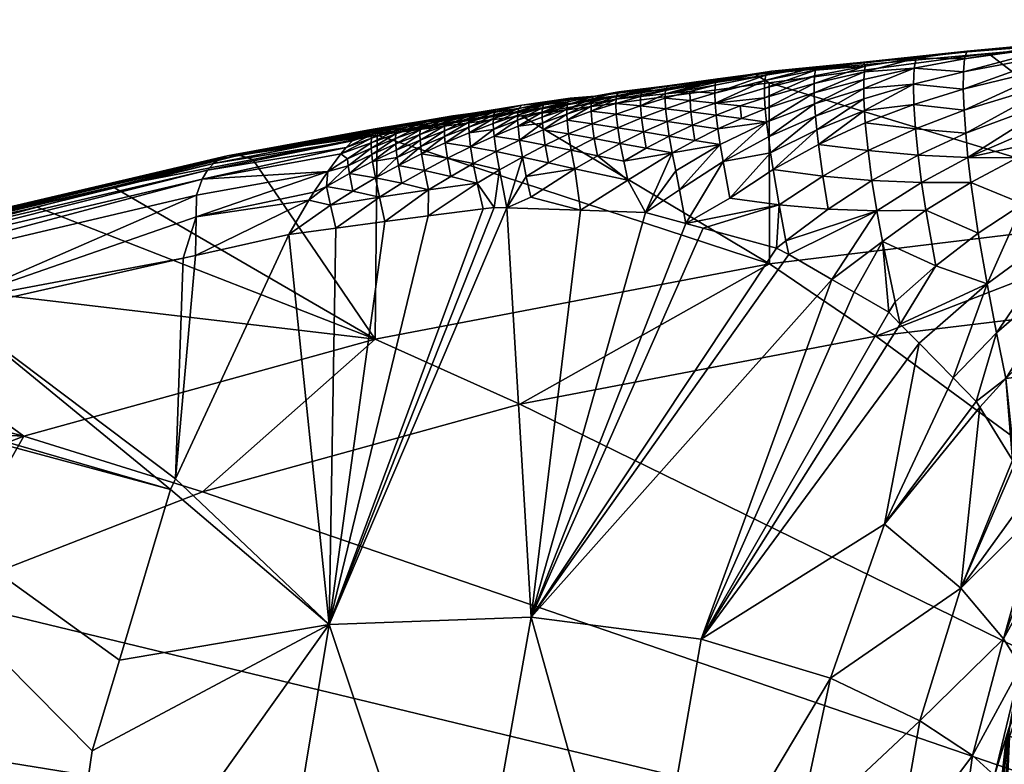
# Model space of a CAD drawing. Extents: x -0.0478 to 0.0471, y -0.0456 to 0.0127.
# Tile 14 of 256: x -0.026 to -0.0123, y 0.0022 to 0.0126. Entities that reach past the tile are written whole.
import ezdxf

# ---------------------------------------------------------------- set-up
doc = ezdxf.new("R2010")
doc.units = 0
doc.layers.add('mesh', color=7, linetype='CONTINUOUS')

msp = doc.modelspace()

# ---------------------------------------------------------------- meshes
at = {"layer": 'mesh'}
mesh = msp.add_polyface(dxfattribs=at)
corners = [(-0.011037, 0.012297, 0.146213), (-0.011447, 0.012256, 0.146326), (-0.011469, 0.01222, 0.145836), (-0.014279, 0.011606, 0.145508), (-0.013591, 0.011668, 0.145199), (-0.013579, 0.011889, 0.145799), (-0.014271, 0.011838, 0.146108), (-0.013553, 0.012031, 0.146445), (-0.014278, 0.011732, 0.145802), (-0.012887, 0.011306, 0.144061), (-0.013586, 0.011383, 0.144635), (-0.013563, 0.011047, 0.144104), (-0.012898, 0.011597, 0.14461), (-0.012896, 0.011841, 0.145189), (-0.012878, 0.012021, 0.145806), (-0.012846, 0.012124, 0.146465), (-0.014259, 0.011129, 0.144683), (-0.014271, 0.011303, 0.144949), (-0.011513, 0.011724, 0.144023), (-0.012863, 0.010985, 0.143532), (-0.011511, 0.011486, 0.143462), (-0.011507, 0.011934, 0.144602), (-0.011493, 0.012105, 0.145203), (-0.012832, 0.012118, 0.146706), (-0.012832, 0.010649, 0.143012), (-0.011501, 0.011225, 0.142914), (-0.015784, 0.011804, 0.147907), (-0.008171, 0.012489, 0.146026), (-0.012545, 0.012092, 0.147296), (-0.011804, 0.012136, 0.147175), (-0.00967, 0.009889, 0.155055), (-0.015594, 0.011686, 0.148412), (-0.014284, 0.011973, 0.147105)]
mesh.append_faces([[corners[k] for k in face] for face in [(0, 1, 2, 2), (3, 4, 5, 5), (6, 5, 7, 7), (8, 3, 5, 5), (9, 10, 11, 11), (12, 10, 9, 9), (12, 4, 10, 10), (13, 4, 12, 12), (13, 5, 4, 4), (14, 5, 13, 13), (14, 7, 5, 5), (15, 7, 14, 14), (10, 16, 11, 11), (4, 17, 10, 10), (18, 19, 20, 20), (18, 9, 19, 19), (21, 9, 18, 18), (21, 12, 9, 9), (22, 12, 21, 21), (22, 13, 12, 12), (2, 13, 22, 22), (2, 14, 13, 13), (1, 14, 2, 2), (1, 15, 14, 14), (23, 15, 1, 1), (20, 24, 25, 25), (19, 24, 20, 20), (26, 23, 27, 27), (27, 28, 26, 26), (27, 29, 28, 28), (28, 30, 31, 31), (15, 32, 7, 7), (23, 32, 15, 15), (26, 32, 23, 23)]])
mesh = msp.add_polyface(dxfattribs=at)
corners = [(-0.011493, 0.012105, 0.145203), (-0.011507, 0.011934, 0.144602), (-0.010108, 0.012179, 0.144621), (-0.011513, 0.011724, 0.144023), (-0.008705, 0.012353, 0.144655), (-0.008227, 0.012487, 0.145691), (-0.008695, 0.012427, 0.145258), (-0.005903, 0.012563, 0.144723), (-0.005906, 0.011907, 0.14012), (-0.008718, 0.011098, 0.140119), (-0.0087, 0.010734, 0.139025), (-0.010104, 0.010983, 0.141246), (-0.00873, 0.011465, 0.141221), (-0.008733, 0.011814, 0.142338), (-0.011501, 0.011225, 0.142914), (-0.011484, 0.010947, 0.142378), (-0.010124, 0.011441, 0.142334), (-0.008723, 0.012121, 0.14348), (-0.010126, 0.011854, 0.143454), (-0.011511, 0.011486, 0.143462), (-0.011469, 0.01222, 0.145836), (-0.009309, 0.012421, 0.145872), (-0.011037, 0.012297, 0.146213), (-0.011428, 0.010366, 0.14133), (-0.005907, 0.012281, 0.142407), (-0.005909, 0.0121, 0.14126), (-0.008171, 0.012489, 0.146026), (-0.011447, 0.012256, 0.146326), (-0.012832, 0.012118, 0.146706), (-0.008075, 0.012356, 0.146571), (-0.011804, 0.012136, 0.147175), (-0.00967, 0.009889, 0.155055), (-0.008687, 0.012466, 0.14575)]
mesh.append_faces([[corners[k] for k in face] for face in [(0, 1, 2, 2), (3, 2, 1, 1), (4, 5, 6, 6), (4, 7, 5, 5), (8, 9, 10, 10), (11, 12, 13, 13), (14, 15, 16, 16), (17, 4, 18, 18), (17, 7, 4, 4), (18, 3, 19, 19), (18, 2, 3, 3), (4, 2, 18, 18), (4, 0, 2, 2), (6, 0, 4, 4), (6, 20, 0, 0), (21, 20, 6, 6), (21, 22, 20, 20), (16, 11, 13, 13), (15, 23, 16, 16), (24, 13, 12, 12), (17, 16, 13, 13), (18, 16, 17, 17), (18, 14, 16, 16), (19, 14, 18, 18), (9, 25, 12, 12), (22, 21, 26, 26), (26, 27, 22, 22), (26, 28, 27, 27), (29, 30, 26, 26), (31, 30, 29, 29), (6, 32, 21, 21), (6, 5, 32, 32), (26, 21, 32, 32), (32, 5, 26, 26)]])
mesh = msp.add_polyface(dxfattribs=at)
corners = [(-0.014271, 0.011838, 0.146108), (-0.013553, 0.012031, 0.146445), (-0.01426, 0.011919, 0.146428), (-0.014278, 0.011732, 0.145802), (-0.013579, 0.011889, 0.145799), (-0.013586, 0.011383, 0.144635), (-0.014271, 0.011303, 0.144949), (-0.014259, 0.011129, 0.144683), (-0.013591, 0.011668, 0.145199), (-0.014277, 0.011462, 0.145224), (-0.014279, 0.011606, 0.145508), (-0.01491, 0.01083, 0.144762), (-0.014933, 0.011033, 0.145011), (-0.014952, 0.011223, 0.145268), (-0.014965, 0.011396, 0.145535), (-0.014971, 0.011548, 0.145816), (-0.014971, 0.011677, 0.146111), (-0.014964, 0.011782, 0.146419), (-0.014951, 0.01186, 0.146743), (-0.015655, 0.01172, 0.146734), (-0.014931, 0.011907, 0.147084), (-0.015641, 0.011794, 0.147061), (-0.015661, 0.011613, 0.146425), (-0.015659, 0.01148, 0.146131), (-0.01565, 0.011323, 0.145853), (-0.015633, 0.011142, 0.14559), (-0.015606, 0.010937, 0.145342), (-0.015784, 0.011804, 0.147907), (-0.012545, 0.012092, 0.147296), (-0.015594, 0.011686, 0.148412), (-0.014284, 0.011973, 0.147105), (-0.015559, 0.011846, 0.147455)]
mesh.append_faces([[corners[k] for k in face] for face in [(0, 1, 2, 2), (3, 4, 0, 0), (5, 6, 7, 7), (8, 9, 6, 6), (10, 9, 8, 8), (6, 11, 7, 7), (9, 12, 6, 6), (9, 13, 12, 12), (10, 13, 9, 9), (10, 14, 13, 13), (3, 14, 10, 10), (3, 15, 14, 14), (0, 15, 3, 3), (0, 16, 15, 15), (2, 16, 0, 0), (2, 17, 16, 16), (18, 17, 2, 2), (19, 20, 21, 21), (19, 18, 20, 20), (22, 18, 19, 19), (22, 17, 18, 18), (23, 16, 17, 17), (24, 15, 16, 16), (25, 15, 24, 24), (25, 14, 15, 15), (26, 14, 25, 25), (26, 13, 14, 14), (27, 28, 29, 29), (30, 18, 2, 2), (30, 20, 18, 18), (31, 20, 30, 30), (2, 1, 30, 30), (21, 20, 31, 31), (27, 31, 30, 30)]])
mesh = msp.add_polyface(dxfattribs=at)
corners = [(-0.00589, 0.011527, 0.13785), (-0.008679, 0.010387, 0.137933), (-0.008658, 0.010067, 0.136839), (-0.008643, 0.009781, 0.135739), (-0.007293, 0.010568, 0.135638), (-0.008146, 0.0096, 0.13347), (-0.008644, 0.009322, 0.133506), (-0.008718, 0.011098, 0.140119), (-0.010071, 0.01051, 0.140173), (-0.010032, 0.010046, 0.139105), (-0.011287, 0.00921, 0.139253), (-0.011359, 0.009778, 0.140294), (-0.011209, 0.00867, 0.138208), (-0.00999, 0.009605, 0.138037), (-0.009908, 0.008835, 0.135882), (-0.0087, 0.010734, 0.139025), (-0.009864, 0.008247, 0.133674), (-0.010124, 0.011441, 0.142334), (-0.011428, 0.010366, 0.14133), (-0.010104, 0.010983, 0.141246), (-0.00873, 0.011465, 0.141221), (-0.012545, 0.012092, 0.147296), (-0.011804, 0.012136, 0.147175), (-0.00967, 0.009889, 0.155055), (-0.003483, 0.010252, 0.154058), (-0.008767, 0.008813, 0.158355), (-0.00698, 0.010092, 0.001144), (-0.007015, 0.010145, 0.00125), (-0.009347, 0.008072, 0.001144), (-0.007038, 0.010181, 0.001451), (-0.00848, 0.009068, 0.127943), (-0.009222, 0.008264, 0.127653), (-0.00861, 0.009241, 0.133339), (-0.009238, 0.008756, 0.133163), (-0.007052, 0.010089, 0.128317), (-0.009255, 0.008289, 0.001451), (-0.009426, 0.008143, 0.001451), (-0.006875, 0.009931, 0.000994), (-0.009205, 0.007943, 0.000994), (-0.009394, 0.008115, 0.00125)]
mesh.append_faces([[corners[k] for k in face] for face in [(0, 1, 2, 2), (3, 4, 2, 2), (3, 5, 4, 4), (6, 5, 3, 3), (7, 8, 9, 9), (10, 8, 11, 11), (10, 9, 8, 8), (12, 9, 10, 10), (13, 12, 14, 14), (13, 9, 12, 12), (15, 9, 13, 13), (15, 7, 9, 9), (13, 1, 15, 15), (13, 2, 1, 1), (14, 2, 13, 13), (14, 3, 2, 2), (16, 3, 14, 14), (16, 6, 3, 3), (17, 18, 19, 19), (11, 19, 18, 18), (8, 19, 11, 11), (8, 20, 19, 19), (7, 20, 8, 8), (21, 22, 23, 23), (24, 25, 23, 23), (26, 27, 28, 28), (29, 30, 31, 31), (30, 32, 33, 33), (32, 34, 5, 5), (32, 30, 34, 34), (6, 32, 5, 5), (35, 36, 29, 29), (37, 26, 38, 38), (27, 29, 39, 39)]])
mesh = msp.add_polyface(dxfattribs=at)
corners = [(-0.020785, 0.010978, 0.148869), (-0.021126, 0.010855, 0.148881), (-0.021124, 0.01078, 0.14874), (-0.020778, 0.01103, 0.149026), (-0.020427, 0.011125, 0.149029), (-0.021102, 0.011008, 0.149354), (-0.020748, 0.011095, 0.149365), (-0.021069, 0.011047, 0.149648), (-0.021115, 0.010969, 0.149188), (-0.020765, 0.011069, 0.149191), (-0.021123, 0.010918, 0.14903), (-0.020448, 0.010968, 0.14856), (-0.020778, 0.010749, 0.148447), (-0.020445, 0.010891, 0.14842), (-0.020785, 0.010837, 0.14858), (-0.020446, 0.011033, 0.148708), (-0.020788, 0.010913, 0.14872), (-0.020439, 0.011086, 0.148864), (-0.021117, 0.010693, 0.148607), (-0.015784, 0.011804, 0.147907), (-0.021041, 0.01096, 0.150407), (-0.02296, 0.01068, 0.150997), (-0.020393, 0.01116, 0.149338), (-0.021178, 0.011029, 0.149695), (-0.0213, 0.010959, 0.149358), (-0.021472, 0.010787, 0.149045), (-0.021384, 0.010879, 0.149193), (-0.021546, 0.0107, 0.148944), (-0.023128, 0.010671, 0.150678), (-0.019711, 0.011266, 0.149047)]
mesh.append_faces([[corners[k] for k in face] for face in [(0, 1, 2, 2), (0, 3, 1, 1), (4, 3, 0, 0), (5, 6, 7, 7), (8, 6, 5, 5), (8, 9, 6, 6), (10, 9, 8, 8), (9, 3, 4, 4), (10, 3, 9, 9), (10, 1, 3, 3), (11, 12, 13, 13), (14, 11, 15, 15), (14, 12, 11, 11), (0, 16, 17, 17), (2, 16, 0, 0), (2, 18, 16, 16), (16, 14, 15, 15), (18, 14, 16, 16), (19, 20, 21, 21), (22, 6, 9, 9), (7, 6, 22, 22), (23, 24, 5, 5), (5, 24, 8, 8), (8, 25, 10, 10), (8, 26, 25, 25), (24, 26, 8, 8), (10, 25, 27, 27), (5, 7, 23, 23), (27, 1, 10, 10), (24, 23, 28, 28), (21, 23, 7, 7), (21, 22, 29, 29), (7, 22, 21, 21), (28, 23, 21, 21)]])
mesh = msp.add_polyface(dxfattribs=at)
corners = [(-0.018733, 0.011379, 0.148209), (-0.019089, 0.011236, 0.148055), (-0.018744, 0.011337, 0.148045), (-0.018717, 0.011407, 0.14838), (-0.019083, 0.011292, 0.14821), (-0.01836, 0.011472, 0.148392), (-0.018394, 0.011423, 0.148042), (-0.018749, 0.01128, 0.14789), (-0.01909, 0.011167, 0.147907), (-0.018408, 0.011321, 0.147724), (-0.018055, 0.011465, 0.147875), (-0.018404, 0.011379, 0.147879), (-0.018408, 0.011251, 0.147577), (-0.018063, 0.011419, 0.147713), (-0.018403, 0.011169, 0.147436), (-0.018067, 0.011361, 0.147558), (-0.018054, 0.011119, 0.147133), (-0.018067, 0.011291, 0.14741), (-0.018382, 0.010976, 0.147172), (-0.018735, 0.011034, 0.147468), (-0.018744, 0.011127, 0.147601), (-0.018749, 0.011209, 0.147742), (-0.018041, 0.011497, 0.148045), (-0.019072, 0.011332, 0.148374), (-0.018706, 0.01082, 0.147218), (-0.018346, 0.010749, 0.146932), (-0.019063, 0.010888, 0.147506), (-0.019085, 0.011084, 0.147767), (-0.018017, 0.011503, 0.148397), (-0.018343, 0.011457, 0.148522), (-0.015784, 0.011804, 0.147907), (-0.02296, 0.01068, 0.150997), (-0.019034, 0.011376, 0.148728)]
mesh.append_faces([[corners[k] for k in face] for face in [(0, 1, 2, 2), (3, 4, 0, 0), (0, 5, 3, 3), (0, 6, 5, 5), (2, 6, 0, 0), (2, 7, 6, 6), (8, 7, 2, 2), (9, 10, 11, 11), (12, 13, 9, 9), (14, 15, 12, 12), (16, 17, 14, 14), (14, 18, 16, 16), (14, 19, 18, 18), (12, 19, 14, 14), (12, 20, 19, 19), (9, 20, 12, 12), (9, 21, 20, 20), (11, 21, 9, 9), (10, 22, 11, 11), (23, 4, 3, 3), (18, 24, 25, 25), (19, 24, 18, 18), (19, 26, 24, 24), (20, 26, 19, 19), (21, 27, 20, 20), (21, 7, 27, 27), (11, 7, 21, 21), (11, 6, 7, 7), (22, 6, 11, 11), (22, 5, 6, 6), (28, 29, 5, 5), (30, 31, 29, 29), (32, 5, 29, 29), (32, 3, 5, 5)]])
mesh = msp.add_polyface(dxfattribs=at)
corners = [(-0.017721, 0.011249, 0.147101), (-0.017726, 0.011399, 0.147391), (-0.018067, 0.011291, 0.14741), (-0.018017, 0.011503, 0.148397), (-0.017686, 0.011562, 0.148052), (-0.01766, 0.011552, 0.14826), (-0.018041, 0.011497, 0.148045), (-0.016694, 0.011441, 0.146753), (-0.017042, 0.011473, 0.147059), (-0.017034, 0.011327, 0.146772), (-0.016977, 0.011648, 0.147998), (-0.017009, 0.011645, 0.147715), (-0.017363, 0.011579, 0.147709), (-0.017034, 0.011581, 0.147373), (-0.017382, 0.011495, 0.147379), (-0.01704, 0.011532, 0.147213), (-0.017384, 0.011367, 0.147076), (-0.017723, 0.011458, 0.147546), (-0.018067, 0.011361, 0.147558), (-0.017715, 0.011505, 0.147708), (-0.018063, 0.011419, 0.147713), (-0.018055, 0.011465, 0.147875), (-0.018408, 0.011321, 0.147724), (-0.018408, 0.011251, 0.147577), (-0.017369, 0.011201, 0.1468), (-0.01836, 0.011472, 0.148392), (-0.015784, 0.011804, 0.147907), (-0.018343, 0.011457, 0.148522), (-0.019036, 0.011227, 0.149673), (-0.021041, 0.01096, 0.150407), (-0.015594, 0.011686, 0.148412)]
mesh.append_faces([[corners[k] for k in face] for face in [(0, 1, 2, 2), (3, 4, 5, 5), (3, 6, 4, 4), (7, 8, 9, 9), (4, 10, 5, 5), (4, 11, 10, 10), (12, 11, 4, 4), (12, 13, 11, 11), (14, 13, 12, 12), (14, 15, 13, 13), (16, 15, 14, 14), (17, 2, 1, 1), (17, 18, 2, 2), (19, 18, 17, 17), (19, 20, 18, 18), (21, 20, 19, 19), (22, 20, 21, 21), (23, 18, 20, 20), (16, 8, 15, 15), (16, 9, 8, 8), (24, 9, 16, 16), (21, 4, 6, 6), (19, 4, 21, 21), (19, 12, 4, 4), (17, 12, 19, 19), (17, 14, 12, 12), (1, 14, 17, 17), (1, 16, 14, 14), (0, 16, 1, 1), (3, 25, 6, 6), (26, 3, 5, 5), (27, 3, 26, 26), (28, 29, 26, 26), (26, 30, 28, 28)]])
mesh = msp.add_polyface(dxfattribs=at)
corners = [(-0.016329, 0.011722, 0.147383), (-0.015892, 0.011799, 0.147582), (-0.016307, 0.011741, 0.147741), (-0.016694, 0.011441, 0.146753), (-0.016696, 0.011568, 0.147051), (-0.017042, 0.011473, 0.147059), (-0.016351, 0.011544, 0.14674), (-0.016346, 0.011405, 0.14645), (-0.015661, 0.011613, 0.146425), (-0.015655, 0.01172, 0.146734), (-0.015659, 0.01148, 0.146131), (-0.016331, 0.011238, 0.146178), (-0.016682, 0.011284, 0.146473), (-0.015997, 0.011365, 0.146151), (-0.017034, 0.011327, 0.146772), (-0.015641, 0.011794, 0.147061), (-0.016339, 0.011692, 0.147213), (-0.016347, 0.011652, 0.147049), (-0.01704, 0.011532, 0.147213), (-0.017034, 0.011581, 0.147373), (-0.017009, 0.011645, 0.147715), (-0.016977, 0.011648, 0.147998), (-0.01565, 0.011323, 0.145853), (-0.014964, 0.011782, 0.146419), (-0.014971, 0.011677, 0.146111), (-0.015784, 0.011804, 0.147907), (-0.01766, 0.011552, 0.14826), (-0.015559, 0.011846, 0.147455)]
mesh.append_faces([[corners[k] for k in face] for face in [(0, 1, 2, 2), (3, 4, 5, 5), (6, 4, 3, 3), (7, 8, 9, 9), (7, 10, 8, 8), (11, 7, 12, 12), (13, 7, 11, 11), (13, 10, 7, 7), (12, 3, 14, 14), (7, 3, 12, 12), (7, 6, 3, 3), (9, 6, 7, 7), (9, 15, 6, 6), (16, 17, 15, 15), (16, 18, 17, 17), (0, 18, 16, 16), (0, 19, 18, 18), (2, 19, 0, 0), (2, 20, 19, 19), (21, 20, 2, 2), (17, 6, 15, 15), (17, 4, 6, 6), (18, 4, 17, 17), (18, 5, 4, 4), (13, 22, 10, 10), (10, 23, 8, 8), (22, 24, 10, 10), (25, 2, 1, 1), (25, 21, 2, 2), (25, 26, 21, 21), (0, 27, 1, 1), (16, 27, 0, 0), (16, 15, 27, 27), (1, 27, 25, 25)]])
mesh = msp.add_polyface(dxfattribs=at)
corners = [(-0.0189, 0.004267, 0.144026), (-0.014724, 0.008957, 0.142929), (-0.015321, 0.009302, 0.143798), (-0.016894, 0.010466, 0.145812), (-0.017312, 0.009887, 0.145747), (-0.016842, 0.010202, 0.145603), (-0.016274, 0.01083, 0.145683), (-0.016627, 0.010887, 0.145971), (-0.016942, 0.010715, 0.146028), (-0.017561, 0.010336, 0.146167), (-0.016234, 0.010594, 0.145456), (-0.017982, 0.010672, 0.146652), (-0.018294, 0.01049, 0.146718), (-0.017616, 0.0106, 0.146373), (-0.017302, 0.010779, 0.146311), (-0.017664, 0.010844, 0.146594), (-0.018026, 0.010912, 0.146879), (-0.018346, 0.010749, 0.146932), (-0.015574, 0.010715, 0.145105), (-0.015606, 0.010937, 0.145342), (-0.016142, 0.010085, 0.145024), (-0.015537, 0.010482, 0.144875), (-0.015456, 0.009993, 0.144427), (-0.021041, 0.01096, 0.150407), (-0.019036, 0.011227, 0.149673), (-0.015589, 0.009174, 0.15702), (-0.015594, 0.011686, 0.148412), (-0.014112, 0.008167, 0.16013), (-0.019061, 0.007222, 0.162728), (-0.016754, 0.009735, 0.14522), (-0.016511, 0.009668, 0.144991), (-0.015493, 0.00939, 0.144029), (-0.018215, 0.009917, 0.146327)]
mesh.append_faces([[corners[k] for k in face] for face in [(0, 1, 2, 2), (3, 4, 5, 5), (6, 7, 8, 8), (4, 8, 9, 9), (3, 8, 4, 4), (3, 6, 8, 8), (5, 6, 3, 3), (5, 10, 6, 6), (9, 11, 12, 12), (9, 13, 11, 11), (8, 13, 9, 9), (14, 13, 8, 8), (15, 13, 14, 14), (15, 11, 13, 13), (16, 11, 15, 15), (16, 17, 11, 11), (10, 18, 19, 19), (20, 18, 10, 10), (20, 21, 18, 18), (22, 21, 20, 20), (23, 24, 25, 25), (26, 25, 24, 24), (25, 27, 28, 28), (0, 29, 4, 4), (0, 30, 29, 29), (0, 2, 31, 31), (4, 29, 5, 5), (32, 9, 12, 12), (4, 9, 32, 32), (29, 10, 5, 5), (29, 20, 10, 10), (29, 22, 20, 20), (30, 22, 29, 29), (30, 31, 22, 22)]])
mesh = msp.add_polyface(dxfattribs=at)
corners = [(-0.016539, 0.003961, 0.141561), (-0.014414, 0.008778, 0.142478), (-0.014724, 0.008957, 0.142929), (-0.014777, 0.009932, 0.143819), (-0.015456, 0.009993, 0.144427), (-0.015363, 0.009491, 0.143989), (-0.014098, 0.009908, 0.143209), (-0.015321, 0.009302, 0.143798), (-0.013842, 0.008646, 0.141799), (-0.013934, 0.008501, 0.14178), (-0.013772, 0.008336, 0.141386), (-0.014019, 0.009484, 0.142738), (-0.013563, 0.011047, 0.144104), (-0.014221, 0.010745, 0.144174), (-0.013525, 0.01068, 0.143593), (-0.014259, 0.011129, 0.144683), (-0.01491, 0.01083, 0.144762), (-0.014271, 0.011303, 0.144949), (-0.014933, 0.011033, 0.145011), (-0.013418, 0.009917, 0.142602), (-0.014851, 0.010392, 0.144282), (-0.015537, 0.010482, 0.144875), (-0.014166, 0.010331, 0.143685), (-0.013476, 0.010301, 0.143094), (-0.015574, 0.010715, 0.145105), (-0.014952, 0.011223, 0.145268), (-0.015606, 0.010937, 0.145342), (-0.015594, 0.011686, 0.148412), (-0.00967, 0.009889, 0.155055), (-0.015589, 0.009174, 0.15702), (-0.014112, 0.008167, 0.16013), (-0.015493, 0.00939, 0.144029)]
mesh.append_faces([[corners[k] for k in face] for face in [(0, 1, 2, 2), (3, 4, 5, 5), (5, 6, 3, 3), (5, 7, 6, 6), (8, 9, 10, 10), (11, 9, 8, 8), (11, 1, 9, 9), (2, 1, 11, 11), (12, 13, 14, 14), (15, 13, 12, 12), (15, 16, 13, 13), (17, 18, 16, 16), (6, 11, 19, 19), (6, 2, 11, 11), (7, 2, 6, 6), (4, 20, 21, 21), (3, 20, 4, 4), (3, 22, 20, 20), (6, 22, 3, 3), (6, 23, 22, 22), (19, 23, 6, 6), (24, 25, 26, 26), (24, 18, 25, 25), (21, 18, 24, 24), (21, 16, 18, 18), (20, 16, 21, 21), (20, 13, 16, 16), (22, 13, 20, 20), (22, 14, 13, 13), (23, 14, 22, 22), (27, 28, 29, 29), (28, 30, 29, 29), (5, 4, 31, 31), (31, 7, 5, 5)]])
mesh = msp.add_polyface(dxfattribs=at)
corners = [(-0.019429, 0.011121, 0.148072), (-0.019089, 0.011236, 0.148055), (-0.019083, 0.011292, 0.14821), (-0.018744, 0.011337, 0.148045), (-0.01909, 0.011167, 0.147907), (-0.019072, 0.011332, 0.148374), (-0.019422, 0.011244, 0.148375), (-0.019428, 0.011189, 0.148219), (-0.01941, 0.011284, 0.14854), (-0.018733, 0.011379, 0.148209), (-0.019425, 0.011039, 0.147932), (-0.019417, 0.010947, 0.147798), (-0.019085, 0.011084, 0.147767), (-0.018749, 0.01128, 0.14789), (-0.019063, 0.010888, 0.147506), (-0.019761, 0.011194, 0.14854), (-0.019393, 0.01131, 0.148713), (-0.019749, 0.011233, 0.148704), (-0.019767, 0.01114, 0.148384), (-0.019769, 0.011072, 0.148236), (-0.019765, 0.010992, 0.148096), (-0.019744, 0.010799, 0.147837), (-0.019387, 0.010732, 0.147552), (-0.019025, 0.010654, 0.147271), (-0.018706, 0.01082, 0.147218), (-0.018744, 0.011127, 0.147601), (-0.019034, 0.011376, 0.148728), (-0.019711, 0.011266, 0.149047), (-0.018717, 0.011407, 0.14838), (-0.02296, 0.01068, 0.150997), (-0.018343, 0.011457, 0.148522)]
mesh.append_faces([[corners[k] for k in face] for face in [(0, 1, 2, 2), (3, 1, 4, 4), (5, 6, 7, 7), (5, 8, 6, 6), (9, 2, 1, 1), (10, 1, 0, 0), (10, 4, 1, 1), (11, 4, 10, 10), (4, 12, 13, 13), (11, 12, 4, 4), (11, 14, 12, 12), (15, 16, 17, 17), (15, 8, 16, 16), (18, 8, 15, 15), (18, 6, 8, 8), (19, 6, 18, 18), (19, 7, 6, 6), (20, 7, 19, 19), (7, 2, 5, 5), (7, 0, 2, 2), (20, 0, 7, 7), (20, 10, 0, 0), (21, 10, 20, 20), (21, 11, 10, 10), (22, 11, 21, 21), (22, 14, 11, 11), (23, 24, 14, 14), (25, 12, 14, 14), (26, 8, 5, 5), (26, 16, 8, 8), (27, 16, 26, 26), (17, 16, 27, 27), (5, 28, 26, 26), (29, 26, 30, 30)]])
mesh = msp.add_polyface(dxfattribs=at)
corners = [(-0.019744, 0.010799, 0.147837), (-0.019765, 0.010992, 0.148096), (-0.020097, 0.010853, 0.148126), (-0.019769, 0.011072, 0.148236), (-0.020105, 0.010943, 0.148258), (-0.019767, 0.01114, 0.148384), (-0.020108, 0.011021, 0.148399), (-0.019761, 0.011194, 0.14854), (-0.020106, 0.011087, 0.148547), (-0.019749, 0.011233, 0.148704), (-0.0201, 0.011141, 0.148703), (-0.020088, 0.011181, 0.148867), (-0.020445, 0.010891, 0.14842), (-0.020765, 0.01065, 0.148323), (-0.020437, 0.010802, 0.148287), (-0.020785, 0.010978, 0.148869), (-0.020439, 0.011086, 0.148864), (-0.020427, 0.011125, 0.149029), (-0.020788, 0.010913, 0.14872), (-0.020446, 0.011033, 0.148708), (-0.020071, 0.011206, 0.14904), (-0.020448, 0.010968, 0.14856), (-0.020425, 0.010702, 0.148162), (-0.020067, 0.01064, 0.147882), (-0.019711, 0.011266, 0.149047), (-0.019992, 0.011227, 0.149154), (-0.020393, 0.01116, 0.149338), (-0.020765, 0.011069, 0.149191), (-0.02296, 0.01068, 0.150997), (-0.019034, 0.011376, 0.148728)]
mesh.append_faces([[corners[k] for k in face] for face in [(0, 1, 2, 2), (3, 2, 1, 1), (3, 4, 2, 2), (5, 4, 3, 3), (5, 6, 4, 4), (7, 6, 5, 5), (7, 8, 6, 6), (9, 8, 7, 7), (9, 10, 8, 8), (11, 10, 9, 9), (12, 13, 14, 14), (15, 16, 17, 17), (18, 19, 16, 16), (16, 20, 17, 17), (16, 11, 20, 20), (19, 11, 16, 16), (19, 10, 11, 11), (21, 10, 19, 19), (21, 8, 10, 10), (12, 8, 21, 21), (12, 6, 8, 8), (14, 6, 12, 12), (14, 4, 6, 6), (22, 4, 14, 14), (22, 2, 4, 4), (23, 0, 2, 2), (24, 11, 9, 9), (24, 20, 11, 11), (25, 20, 24, 24), (25, 26, 20, 20), (27, 17, 26, 26), (17, 20, 26, 26), (26, 25, 24, 24), (28, 24, 29, 29)]])
mesh = msp.add_polyface(dxfattribs=at)
corners = [(-0.017664, 0.010844, 0.146594), (-0.0177, 0.011062, 0.146835), (-0.018026, 0.010912, 0.146879), (-0.015633, 0.011142, 0.14559), (-0.01565, 0.011323, 0.145853), (-0.015981, 0.011191, 0.145883), (-0.01666, 0.011099, 0.146213), (-0.017014, 0.011151, 0.146504), (-0.016983, 0.010946, 0.146257), (-0.016682, 0.011284, 0.146473), (-0.016331, 0.011238, 0.146178), (-0.017034, 0.011327, 0.146772), (-0.016307, 0.011046, 0.145923), (-0.016274, 0.01083, 0.145683), (-0.016627, 0.010887, 0.145971), (-0.016234, 0.010594, 0.145456), (-0.018403, 0.011169, 0.147436), (-0.018067, 0.011291, 0.14741), (-0.018067, 0.011361, 0.147558), (-0.018054, 0.011119, 0.147133), (-0.017721, 0.011249, 0.147101), (-0.018382, 0.010976, 0.147172), (-0.017369, 0.011201, 0.1468), (-0.017342, 0.011004, 0.146545), (-0.017302, 0.010779, 0.146311), (-0.017384, 0.011367, 0.147076), (-0.015997, 0.011365, 0.146151), (-0.016942, 0.010715, 0.146028), (-0.018346, 0.010749, 0.146932), (-0.015606, 0.010937, 0.145342)]
mesh.append_faces([[corners[k] for k in face] for face in [(0, 1, 2, 2), (3, 4, 5, 5), (6, 7, 8, 8), (6, 9, 7, 7), (10, 9, 6, 6), (9, 11, 7, 7), (12, 3, 5, 5), (13, 12, 14, 14), (13, 3, 12, 12), (15, 3, 13, 13), (16, 17, 18, 18), (19, 20, 17, 17), (1, 20, 19, 19), (19, 2, 1, 1), (19, 21, 2, 2), (22, 7, 11, 11), (23, 7, 22, 22), (23, 8, 7, 7), (24, 8, 23, 23), (20, 22, 25, 25), (1, 22, 20, 20), (1, 23, 22, 22), (0, 23, 1, 1), (0, 24, 23, 23), (26, 5, 4, 4), (10, 5, 26, 26), (10, 12, 5, 5), (6, 12, 10, 10), (6, 14, 12, 12), (8, 14, 6, 6), (8, 27, 14, 14), (24, 27, 8, 8), (21, 28, 2, 2), (15, 29, 3, 3)]])
mesh = msp.add_polyface(dxfattribs=at)
corners = [(-0.014019, 0.009484, 0.142738), (-0.013842, 0.008646, 0.141799), (-0.013279, 0.009143, 0.14163), (-0.012566, 0.008895, 0.140502), (-0.012689, 0.009599, 0.141496), (-0.013772, 0.008336, 0.141386), (-0.012436, 0.008216, 0.1395), (-0.012716, 0.007261, 0.138817), (-0.012304, 0.00758, 0.13848), (-0.013038, 0.007589, 0.1396), (-0.013511, 0.008071, 0.140752), (-0.012887, 0.011306, 0.144061), (-0.013563, 0.011047, 0.144104), (-0.012863, 0.010985, 0.143532), (-0.012832, 0.010649, 0.143012), (-0.011484, 0.010947, 0.142378), (-0.011501, 0.011225, 0.142914), (-0.012146, 0.010646, 0.142427), (-0.011428, 0.010366, 0.14133), (-0.013525, 0.01068, 0.143593), (-0.013418, 0.009917, 0.142602), (-0.012792, 0.010304, 0.1425), (-0.013476, 0.010301, 0.143094), (-0.01207, 0.010005, 0.141399), (-0.011359, 0.009778, 0.140294), (-0.011287, 0.00921, 0.139253), (-0.011209, 0.00867, 0.138208), (-0.011053, 0.007735, 0.136082), (-0.00967, 0.009889, 0.155055), (-0.008767, 0.008813, 0.158355), (-0.014112, 0.008167, 0.16013)]
mesh.append_faces([[corners[k] for k in face] for face in [(0, 1, 2, 2), (2, 3, 4, 4), (2, 5, 3, 3), (1, 5, 2, 2), (6, 7, 8, 8), (6, 9, 7, 7), (3, 9, 6, 6), (3, 10, 9, 9), (5, 10, 3, 3), (11, 12, 13, 13), (14, 15, 16, 16), (15, 17, 18, 18), (14, 17, 15, 15), (13, 19, 14, 14), (12, 19, 13, 13), (20, 2, 4, 4), (20, 0, 2, 2), (20, 21, 22, 22), (4, 21, 20, 20), (4, 23, 21, 21), (3, 23, 4, 4), (3, 24, 23, 23), (6, 24, 3, 3), (6, 25, 24, 24), (8, 25, 6, 6), (8, 26, 25, 25), (27, 26, 8, 8), (22, 14, 19, 19), (21, 14, 22, 22), (21, 17, 14, 14), (23, 17, 21, 21), (23, 18, 17, 17), (24, 18, 23, 23), (28, 29, 30, 30)]])
mesh = msp.add_polyface(dxfattribs=at)
corners = [(-0.021994, 0.010055, 0.148593), (-0.02169, 0.009985, 0.148377), (-0.021746, 0.010247, 0.148575), (-0.02101, 0.0101, 0.148056), (-0.021382, 0.010182, 0.148311), (-0.020935, 0.009759, 0.147859), (-0.020331, 0.010201, 0.147731), (-0.019418, 0.009957, 0.147101), (-0.019651, 0.010295, 0.147398), (-0.01957, 0.009937, 0.147177), (-0.026944, 0.00865, 0.151478), (-0.026953, 0.008525, 0.15142), (-0.023737, 0.009249, 0.149432), (-0.02356, 0.009827, 0.149554), (-0.023569, 0.009287, 0.149328), (-0.030205, 0.008563, 0.153968), (-0.023554, 0.010124, 0.149679), (-0.023473, 0.010349, 0.149914), (-0.023319, 0.010567, 0.150282), (-0.030009, 0.008922, 0.154352), (-0.023401, 0.010472, 0.150092), (-0.021069, 0.008127, 0.159897), (-0.021041, 0.01096, 0.150407), (-0.015589, 0.009174, 0.15702), (-0.024714, 0.010243, 0.152378), (-0.022769, 0.010623, 0.151334), (-0.025766, 0.009961, 0.153153), (-0.02171, 0.004162, 0.146017), (-0.021619, 0.00967, 0.148201), (-0.02227, 0.009579, 0.148525), (-0.020335, 0.009837, 0.147559), (-0.01924, 0.009951, 0.146987), (-0.0189, 0.004267, 0.144026), (-0.018215, 0.009917, 0.146327), (-0.019341, 0.010479, 0.147331), (-0.018907, 0.010097, 0.146868), (-0.018294, 0.01049, 0.146718), (-0.023844, 0.006189, 0.148138), (-0.021921, 0.010169, 0.148636), (-0.02173, 0.010457, 0.148759)]
mesh.append_faces([[corners[k] for k in face] for face in [(0, 1, 2, 2), (1, 3, 4, 4), (5, 6, 3, 3), (7, 8, 9, 9), (10, 11, 12, 12), (0, 13, 14, 14), (15, 16, 17, 17), (10, 13, 16, 16), (12, 13, 10, 10), (12, 14, 13, 13), (18, 19, 20, 20), (21, 22, 23, 23), (24, 25, 21, 21), (21, 26, 24, 24), (27, 28, 29, 29), (27, 30, 5, 5), (27, 9, 30, 30), (27, 31, 7, 7), (32, 33, 31, 31), (29, 1, 0, 0), (1, 29, 28, 28), (6, 30, 8, 8), (1, 28, 3, 3), (5, 3, 28, 28), (30, 6, 5, 5), (9, 8, 30, 30), (31, 34, 7, 7), (33, 35, 31, 31), (33, 36, 35, 35), (37, 29, 14, 14), (0, 14, 29, 29), (38, 13, 0, 0), (39, 13, 38, 38), (39, 16, 13, 13)]])
mesh = msp.add_polyface(dxfattribs=at)
corners = [(-0.02101, 0.0101, 0.148056), (-0.020701, 0.010291, 0.14799), (-0.021067, 0.010367, 0.148255), (-0.021124, 0.01078, 0.14874), (-0.021456, 0.010631, 0.148768), (-0.021445, 0.010535, 0.148642), (-0.021126, 0.010855, 0.148881), (-0.020765, 0.01065, 0.148323), (-0.021106, 0.010595, 0.148482), (-0.020748, 0.01054, 0.148205), (-0.021117, 0.010693, 0.148607), (-0.021429, 0.010428, 0.148524), (-0.021746, 0.010247, 0.148575), (-0.021382, 0.010182, 0.148311), (-0.02169, 0.009985, 0.148377), (-0.020785, 0.010837, 0.14858), (-0.021041, 0.01096, 0.150407), (-0.022769, 0.010623, 0.151334), (-0.02296, 0.01068, 0.150997), (-0.024714, 0.010243, 0.152378), (-0.02944, 0.009159, 0.155176), (-0.023319, 0.010567, 0.150282), (-0.023401, 0.010472, 0.150092), (-0.021384, 0.010879, 0.149193), (-0.021069, 0.008127, 0.159897), (-0.021994, 0.010055, 0.148593), (-0.021921, 0.010169, 0.148636), (-0.02173, 0.010457, 0.148759), (-0.021546, 0.0107, 0.148944), (-0.023473, 0.010349, 0.149914), (-0.023554, 0.010124, 0.149679), (-0.021472, 0.010787, 0.149045), (-0.0213, 0.010959, 0.149358), (-0.023227, 0.010633, 0.150479), (-0.023128, 0.010671, 0.150678)]
mesh.append_faces([[corners[k] for k in face] for face in [(0, 1, 2, 2), (3, 4, 5, 5), (3, 6, 4, 4), (2, 7, 8, 8), (1, 9, 2, 2), (5, 10, 3, 3), (5, 11, 10, 10), (12, 11, 5, 5), (12, 13, 11, 11), (14, 13, 12, 12), (10, 8, 15, 15), (11, 8, 10, 10), (11, 2, 8, 8), (13, 2, 11, 11), (13, 0, 2, 2), (16, 17, 18, 18), (19, 18, 17, 17), (19, 20, 18, 18), (21, 22, 23, 23), (24, 17, 16, 16), (25, 12, 26, 26), (5, 4, 27, 27), (28, 4, 6, 6), (28, 27, 4, 4), (12, 27, 26, 26), (5, 27, 12, 12), (29, 27, 28, 28), (30, 27, 29, 29), (22, 31, 23, 23), (23, 32, 21, 21), (33, 32, 34, 34), (21, 32, 33, 33), (29, 31, 22, 22), (28, 31, 29, 29)]])
mesh = msp.add_polyface(dxfattribs=at)
corners = [(-0.02101, 0.0101, 0.148056), (-0.020331, 0.010201, 0.147731), (-0.020701, 0.010291, 0.14799), (-0.020067, 0.01064, 0.147882), (-0.02002, 0.010387, 0.147665), (-0.019706, 0.010565, 0.147605), (-0.020386, 0.010471, 0.147933), (-0.020425, 0.010702, 0.148162), (-0.020748, 0.01054, 0.148205), (-0.020437, 0.010802, 0.148287), (-0.020765, 0.01065, 0.148323), (-0.020445, 0.010891, 0.14842), (-0.020778, 0.010749, 0.148447), (-0.021106, 0.010595, 0.148482), (-0.020785, 0.010837, 0.14858), (-0.021067, 0.010367, 0.148255), (-0.019651, 0.010295, 0.147398), (-0.019341, 0.010479, 0.147331), (-0.019418, 0.009957, 0.147101), (-0.018972, 0.010387, 0.14706), (-0.018662, 0.010573, 0.146992), (-0.019025, 0.010654, 0.147271), (-0.018294, 0.01049, 0.146718), (-0.018907, 0.010097, 0.146868), (-0.020097, 0.010853, 0.148126), (-0.019744, 0.010799, 0.147837), (-0.019387, 0.010732, 0.147552), (-0.019063, 0.010888, 0.147506), (-0.018706, 0.01082, 0.147218), (-0.018346, 0.010749, 0.146932), (-0.017982, 0.010672, 0.146652), (-0.01924, 0.009951, 0.146987)]
mesh.append_faces([[corners[k] for k in face] for face in [(0, 1, 2, 2), (3, 4, 5, 5), (3, 6, 4, 4), (7, 6, 3, 3), (7, 8, 6, 6), (9, 8, 7, 7), (9, 10, 8, 8), (11, 12, 10, 10), (13, 12, 14, 14), (13, 10, 12, 12), (15, 8, 10, 10), (2, 6, 8, 8), (1, 6, 2, 2), (1, 4, 6, 6), (16, 4, 1, 1), (16, 5, 4, 4), (17, 5, 16, 16), (18, 17, 16, 16), (19, 20, 21, 21), (19, 22, 20, 20), (23, 22, 19, 19), (3, 24, 7, 7), (5, 25, 3, 3), (5, 26, 25, 25), (17, 26, 5, 5), (17, 21, 26, 26), (21, 27, 26, 26), (20, 28, 21, 21), (20, 29, 28, 28), (22, 29, 20, 20), (22, 30, 29, 29), (31, 21, 17, 17), (31, 19, 21, 21), (31, 23, 19, 19)]])
mesh = msp.add_polyface(dxfattribs=at)
corners = [(-0.023913, 0.00604, 0.148121), (-0.026953, 0.008525, 0.15142), (-0.030081, 0.007822, 0.153354), (-0.023844, 0.006189, 0.148138), (-0.023737, 0.009249, 0.149432), (-0.025766, 0.009961, 0.153153), (-0.02944, 0.009159, 0.155176), (-0.024714, 0.010243, 0.152378), (-0.029091, 0.009069, 0.155604), (-0.031906, 0.008313, 0.157679), (-0.030205, 0.008563, 0.153968), (-0.023473, 0.010349, 0.149914), (-0.0301, 0.008794, 0.154187), (-0.026944, 0.00865, 0.151478), (-0.023554, 0.010124, 0.149679), (-0.029902, 0.009021, 0.154527), (-0.030009, 0.008922, 0.154352), (-0.023319, 0.010567, 0.150282), (-0.035742, 0.007009, 0.159607), (-0.023227, 0.010633, 0.150479), (-0.029784, 0.009094, 0.154707), (-0.023128, 0.010671, 0.150678), (-0.029657, 0.009139, 0.154887), (-0.030226, 0.008248, 0.153827), (-0.033162, 0.006901, 0.156278), (-0.035976, 0.006638, 0.159257), (-0.023401, 0.010472, 0.150092), (-0.02296, 0.01068, 0.150997), (-0.0301, 0.005166, 0.16803), (-0.034632, 0.007215, 0.160698), (-0.025953, 0.006778, 0.163602), (-0.021069, 0.008127, 0.159897), (-0.027218, 0.004548, 0.170074), (-0.023472, 0.006004, 0.166075), (-0.030294, 0.00775, 0.153552), (-0.024625, 0.003667, 0.147661), (-0.025003, 0.00241, 0.147417), (-0.033169, 0.006777, 0.156224)]
mesh.append_faces([[corners[k] for k in face] for face in [(0, 1, 2, 2), (3, 4, 1, 1), (5, 6, 7, 7), (6, 8, 9, 9), (5, 8, 6, 6), (10, 11, 12, 12), (13, 14, 10, 10), (15, 16, 17, 17), (15, 18, 16, 16), (15, 19, 20, 20), (17, 19, 15, 15), (20, 21, 22, 22), (19, 21, 20, 20), (13, 2, 1, 1), (13, 23, 2, 2), (10, 23, 13, 13), (10, 24, 23, 23), (25, 24, 10, 10), (12, 26, 16, 16), (11, 26, 12, 12), (22, 27, 6, 6), (21, 27, 22, 22), (28, 29, 30, 30), (31, 8, 5, 5), (30, 9, 8, 8), (29, 9, 30, 30), (30, 32, 28, 28), (30, 33, 32, 32), (34, 35, 0, 0), (36, 35, 34, 34), (0, 2, 34, 34), (23, 34, 2, 2), (24, 34, 23, 23), (24, 37, 34, 34)]])
mesh = msp.add_polyface(dxfattribs=at)
corners = [(-0.024952, -0.007913, 0.143487), (-0.019471, -0.006412, 0.140335), (-0.025014, -0.007543, 0.143666), (-0.023937, -0.010829, 0.14177), (-0.022679, -0.001669, 0.144334), (-0.025523, -0.002221, 0.145999), (-0.025505, -0.00463, 0.145079), (-0.01989, -0.001272, 0.142423), (-0.016979, -0.005842, 0.138219), (-0.02171, 0.004162, 0.146017), (-0.023844, 0.006189, 0.148138), (-0.023913, 0.00604, 0.148121), (-0.019418, 0.009957, 0.147101), (-0.01957, 0.009937, 0.147177), (-0.025003, 0.00241, 0.147417), (-0.02553, -0.001198, 0.146391), (-0.024625, 0.003667, 0.147661), (-0.0189, 0.004267, 0.144026), (-0.017413, -0.001059, 0.140102), (-0.026953, 0.008525, 0.15142), (-0.023569, 0.009287, 0.149328), (-0.023737, 0.009249, 0.149432), (-0.000344, -0.001935, 0.188866), (-0.032304, 0.001098, 0.179554), (-0.030191, 0.002897, 0.17461), (-0.027218, 0.004548, 0.170074), (-0.033019, -0.004658, 0.195369), (-0.033739, -0.002735, 0.190084), (-0.033499, -0.000798, 0.184762), (-0.025436, -0.009803, 0.209503), (-0.028807, -0.008244, 0.20522), (-0.031359, -0.006513, 0.200463), (-0.025953, 0.006778, 0.163602), (-0.029091, 0.009069, 0.155604), (-0.021069, 0.008127, 0.159897), (-0.023472, 0.006004, 0.166075), (-0.019061, 0.007222, 0.162728), (-0.015589, 0.009174, 0.15702), (-0.017988, -0.010723, 0.137961), (-0.02227, 0.009579, 0.148525), (-0.020935, 0.009759, 0.147859), (-0.021619, 0.00967, 0.148201), (-0.01924, 0.009951, 0.146987), (-0.017312, 0.009887, 0.145747), (-0.018215, 0.009917, 0.146327)]
mesh.append_faces([[corners[k] for k in face] for face in [(0, 1, 2, 2), (0, 3, 1, 1), (4, 5, 6, 6), (7, 1, 8, 8), (4, 1, 7, 7), (4, 2, 1, 1), (6, 2, 4, 4), (9, 10, 11, 11), (12, 13, 9, 9), (9, 14, 15, 15), (9, 16, 14, 14), (11, 16, 9, 9), (4, 15, 5, 5), (4, 9, 15, 15), (7, 9, 4, 4), (7, 17, 9, 9), (18, 17, 7, 7), (10, 19, 11, 11), (20, 21, 10, 10), (22, 23, 24, 24), (22, 24, 25, 25), (22, 26, 27, 27), (22, 27, 28, 28), (22, 29, 30, 30), (22, 30, 31, 31), (32, 33, 34, 34), (34, 35, 32, 32), (34, 36, 35, 35), (37, 36, 34, 34), (3, 38, 1, 1), (9, 39, 10, 10), (40, 41, 9, 9), (17, 42, 9, 9), (43, 44, 17, 17)]])
mesh = msp.add_polyface(dxfattribs=at)
corners = [(-0.012248, 0.002761, 0.001451), (-0.01225, 0.002761, 0.125641), (-0.012289, 0.002645, 0.125597), (-0.011529, 0.00492, 0.001451), (-0.012361, 0.002002, 0.125368), (-0.01399, 0.005555, 0.139214), (-0.012667, 0.007182, 0.138592), (-0.012716, 0.007261, 0.138817), (-0.012933, 0.004668, 0.136082), (-0.012183, 0.006399, 0.136363), (-0.012212, 0.006445, 0.136495), (-0.011951, 0.006023, 0.135294), (-0.011837, 0.005752, 0.134098), (-0.012771, 0.002343, 0.132248), (-0.012338, 0.003966, 0.132777), (-0.0135, 0.002828, 0.135568), (-0.012097, 0.00358, 0.129369), (-0.011625, 0.005253, 0.131888), (-0.012464, 0.002069, 0.128831), (-0.01201, 0.003482, 0.125909), (-0.016539, 0.003961, 0.141561), (-0.014724, 0.008957, 0.142929), (-0.0189, 0.004267, 0.144026), (-0.013934, 0.008501, 0.14178), (-0.014414, 0.008778, 0.142478), (-0.013772, 0.008336, 0.141386), (-0.013511, 0.008071, 0.140752), (-0.013038, 0.007589, 0.1396), (-0.017413, -0.001059, 0.140102), (-0.014741, 0.003419, 0.138704), (-0.012304, 0.00758, 0.13848), (-0.000344, -0.001935, 0.188866), (-0.023472, 0.006004, 0.166075), (-0.019061, 0.007222, 0.162728), (-0.015493, 0.00939, 0.144029), (-0.016511, 0.009668, 0.144991)]
mesh.append_faces([[corners[k] for k in face] for face in [(0, 1, 2, 2), (3, 1, 0, 0), (2, 4, 0, 0), (5, 6, 7, 7), (8, 9, 10, 10), (8, 11, 9, 9), (12, 11, 8, 8), (13, 14, 15, 15), (16, 14, 13, 13), (16, 17, 14, 14), (18, 2, 1, 1), (16, 1, 19, 19), (16, 18, 1, 1), (13, 18, 16, 16), (20, 21, 22, 22), (23, 24, 20, 20), (20, 25, 23, 23), (20, 26, 25, 25), (5, 26, 20, 20), (5, 27, 26, 26), (7, 27, 5, 5), (28, 20, 22, 22), (29, 5, 20, 20), (8, 5, 29, 29), (8, 6, 5, 5), (10, 6, 8, 8), (15, 8, 29, 29), (14, 8, 15, 15), (14, 12, 8, 8), (7, 6, 30, 30), (30, 10, 9, 9), (6, 10, 30, 30), (31, 32, 33, 33), (34, 35, 22, 22)]])
mesh = msp.add_polyface(dxfattribs=at)
corners = [(-0.014112, 0.008167, 0.16013), (-0.008767, 0.008813, 0.158355), (-0.000344, -0.001935, 0.188866), (-0.005603, 0.005243, -0.02969), (-0.006685, 0.003874, -0.055212), (-0.006105, 0.004688, -0.055364), (-0.006795, 0.003689, -0.02969), (-0.006786, 0.003684, -0.055128), (-0.007127, 0.003044, -0.05484), (-0.005583, 0.005223, -0.055336), (-0.000039, 0.004955, -0.055372), (0.006086, 0.003874, -0.055212), (-0.000129, 0.003359, -0.055007), (-0.000296, -0.000172, -0.052582), (-0.007652, 0.001419, -0.053673), (-0.007771, 0.000598, -0.053058), (-0.007507, 0.001869, -0.053996), (-0.009797, 0.006379, -0.11319), (-0.01096, 0.004187, -0.11319), (-0.0003, -0.000061, -0.11319), (-0.005992, 0.005632, -0.10069), (-0.005992, 0.005632, -0.087567), (-0.007271, 0.003964, -0.10069), (-0.006795, 0.003689, -0.087567), (-0.005603, 0.005243, -0.087567), (-0.007271, 0.003964, -0.087567), (-0.006302, 0.004437, -0.061643), (-0.006674, 0.003892, -0.061528), (-0.005789, 0.00505, -0.061695), (-0.006789, 0.003686, -0.061457), (-0.000201, 0.003508, -0.061404), (-0.006987, 0.003334, -0.061336), (0.000053, 0.004835, -0.061686), (0.005702, 0.004437, -0.061643), (0.006388, 0.003334, -0.061336), (-0.000191, 0.002387, -0.06087), (-0.007273, 0.002701, -0.061039), (-0.007489, 0.002075, -0.060692), (0.00689, 0.002075, -0.060692), (-0.000186, 0.001317, -0.060248), (-0.007529, 0.001877, -0.060579), (-0.007755, 0.000752, -0.059934), (0.007156, 0.000752, -0.059934), (-0.000302, 0.000013, -0.05959), (-0.007798, 0.000083, -0.059618), (0.006961, 0.00182, -0.053986)]
mesh.append_faces([[corners[k] for k in face] for face in [(0, 1, 2, 2), (3, 4, 5, 5), (6, 4, 3, 3), (6, 7, 4, 4), (8, 7, 6, 6), (9, 5, 10, 10), (4, 11, 5, 5), (7, 12, 4, 4), (7, 8, 12, 12), (13, 14, 15, 15), (13, 16, 14, 14), (8, 16, 13, 13), (17, 18, 19, 19), (20, 21, 22, 22), (23, 21, 24, 24), (23, 25, 21, 21), (26, 27, 23, 23), (24, 26, 23, 23), (24, 28, 26, 26), (27, 29, 23, 23), (30, 27, 26, 26), (30, 29, 27, 27), (31, 29, 30, 30), (32, 26, 28, 28), (33, 30, 26, 26), (34, 31, 30, 30), (35, 36, 31, 31), (37, 36, 35, 35), (38, 37, 35, 35), (39, 40, 37, 37), (41, 40, 39, 39), (42, 41, 39, 39), (43, 44, 41, 41), (13, 45, 8, 8)]])
mesh = msp.add_polyface(dxfattribs=at)
corners = [(-0.01111, 0.00572, 0.001451), (-0.011529, 0.00492, 0.126446), (-0.01201, 0.003482, 0.125909), (-0.011072, 0.0057, 0.126728), (-0.01225, 0.002761, 0.125641), (-0.011541, 0.00497, 0.129175), (-0.010661, 0.006401, 0.126981), (-0.011563, 0.005042, 0.129865), (-0.011625, 0.005253, 0.131888), (-0.010891, 0.006639, 0.13239), (-0.011754, 0.005557, 0.133234), (-0.012338, 0.003966, 0.132777), (-0.012097, 0.00358, 0.129369), (-0.011837, 0.005752, 0.134098), (-0.010943, 0.007013, 0.133879), (-0.011053, 0.007735, 0.136082), (-0.011951, 0.006023, 0.135294), (-0.012183, 0.006399, 0.136363), (-0.012304, 0.00758, 0.13848), (-0.000344, -0.001935, 0.188866), (-0.019061, 0.007222, 0.162728), (-0.014112, 0.008167, 0.16013), (-0.011451, 0.001767, -0.10269), (-0.011624, 0.001796, -0.10269), (-0.01096, 0.004187, -0.10269), (-0.011624, 0.001796, -0.11319), (-0.011423, 0.001762, -0.10119), (-0.011196, 0.002934, -0.10119), (-0.011179, 0.002929, -0.101061), (-0.011217, 0.005566, 0.001451), (-0.011529, 0.00492, 0.001451), (-0.012295, 0.002618, 0.001451), (-0.012248, 0.002761, 0.001451), (-0.011808, 0.002508, 0.000951), (-0.010953, 0.005428, 0.000994), (-0.012004, 0.002552, 0.000994), (-0.010774, 0.005335, 0.000951), (-0.012107, 0.002575, 0.001057), (-0.011124, 0.005517, 0.001144), (-0.01118, 0.005546, 0.00125), (-0.012254, 0.002608, 0.00125)]
mesh.append_faces([[corners[k] for k in face] for face in [(0, 1, 2, 2), (0, 3, 1, 1), (4, 0, 2, 2), (5, 6, 7, 7), (1, 3, 5, 5), (8, 7, 9, 9), (8, 10, 11, 11), (5, 2, 1, 1), (5, 12, 2, 2), (7, 12, 5, 5), (7, 8, 12, 12), (10, 13, 11, 11), (14, 13, 10, 10), (15, 16, 13, 13), (15, 17, 16, 16), (18, 17, 15, 15), (9, 10, 8, 8), (9, 14, 10, 10), (19, 20, 21, 21), (22, 23, 24, 24), (23, 25, 24, 24), (26, 27, 28, 28), (4, 29, 0, 0), (30, 29, 4, 4), (30, 31, 29, 29), (32, 31, 30, 30), (33, 34, 35, 35), (36, 34, 33, 33), (35, 34, 37, 37), (34, 38, 37, 37), (37, 39, 40, 40), (38, 39, 37, 37), (40, 29, 31, 31), (39, 29, 40, 40)]])
mesh = msp.add_polyface(dxfattribs=at)
corners = [(-0.030544, -0.015517, 0.144908), (-0.025523, -0.002221, 0.145999), (-0.02553, -0.001198, 0.146391), (-0.025505, -0.00463, 0.145079), (-0.025014, -0.007543, 0.143666), (-0.038451, 0.004698, 0.161935), (-0.036285, -0.017434, 0.150177), (-0.036732, 0.005571, 0.159537), (-0.038437, 0.00482, 0.161993), (-0.035976, 0.006638, 0.159257), (-0.040704, 0.004402, 0.165401), (-0.041865, -0.009188, 0.205763), (-0.034686, -0.007081, 0.201678), (-0.031859, -0.008998, 0.206945), (-0.044331, -0.006652, 0.198796), (-0.036524, -0.005028, 0.196038), (-0.045119, -0.005722, 0.19624), (-0.037321, -0.002898, 0.190187), (-0.044974, 0.000128, 0.180168), (-0.035732, 0.001346, 0.178527), (-0.037055, -0.000753, 0.184293), (-0.042699, 0.002679, 0.173158), (-0.033392, 0.003338, 0.173054), (-0.03783, 0.005926, 0.164238), (-0.0301, 0.005166, 0.16803), (-0.039208, 0.00507, 0.16659), (-0.04082, 0.004068, 0.169343), (-0.028807, -0.008244, 0.20522), (-0.025436, -0.009803, 0.209503), (-0.031359, -0.006513, 0.200463), (-0.033019, -0.004658, 0.195369), (-0.033739, -0.002735, 0.190084), (-0.033499, -0.000798, 0.184762), (-0.032304, 0.001098, 0.179554), (-0.030191, 0.002897, 0.17461), (-0.027218, 0.004548, 0.170074), (-0.030294, 0.00775, 0.153552), (-0.025003, 0.00241, 0.147417), (-0.033169, 0.006777, 0.156224), (-0.036028, 0.005809, 0.158883), (-0.036009, -0.017342, 0.149924)]
mesh.append_faces([[corners[k] for k in face] for face in [(0, 1, 2, 2), (0, 3, 1, 1), (0, 4, 3, 3), (5, 6, 7, 7), (8, 9, 10, 10), (5, 7, 8, 8), (11, 12, 13, 13), (14, 15, 12, 12), (16, 17, 15, 15), (18, 19, 20, 20), (19, 21, 22, 22), (22, 23, 24, 24), (22, 25, 23, 23), (26, 25, 22, 22), (13, 27, 28, 28), (12, 27, 13, 13), (12, 29, 27, 27), (15, 29, 12, 12), (15, 30, 29, 29), (17, 30, 15, 15), (17, 31, 30, 30), (20, 31, 17, 17), (20, 32, 31, 31), (19, 32, 20, 20), (19, 33, 32, 32), (22, 33, 19, 19), (22, 34, 33, 33), (24, 34, 22, 22), (24, 35, 34, 34), (36, 2, 37, 37), (36, 0, 2, 2), (38, 0, 36, 36), (39, 40, 38, 38), (39, 7, 6, 6)]])
mesh = msp.add_polyface(dxfattribs=at)
corners = [(-0.012596, -0.00008, 0.001451), (-0.012558, -0.00039, 0.124513), (-0.012591, -0.000394, 0.001451), (-0.012596, -0.00008, 0.124626), (-0.012248, 0.002761, 0.001451), (-0.012361, 0.002002, 0.125368), (-0.012536, 0.000449, 0.124815), (-0.013836, 0.000918, 0.134971), (-0.015213, 0.001219, 0.138085), (-0.015396, -0.000999, 0.137363), (-0.0135, 0.002828, 0.135568), (-0.012771, 0.002343, 0.132248), (-0.012464, 0.002069, 0.128831), (-0.012289, 0.002645, 0.125597), (-0.012643, 0.000491, 0.128253), (-0.013004, 0.000649, 0.131661), (-0.013017, -0.001095, 0.13102), (-0.013402, -0.001063, 0.132677), (-0.013925, -0.001032, 0.134297), (-0.012616, -0.001141, 0.127641), (-0.014741, 0.003419, 0.138704), (-0.016539, 0.003961, 0.141561), (-0.017413, -0.001059, 0.140102), (-0.027218, 0.004548, 0.170074), (-0.023472, 0.006004, 0.166075), (-0.000344, -0.001935, 0.188866), (-0.012295, 0.002618, 0.001451), (-0.012589, -0.000507, 0.001451), (-0.012089, -0.00049, 0.000951), (-0.012004, 0.002552, 0.000994), (-0.01229, -0.000497, 0.000994), (-0.012107, 0.002575, 0.001057), (-0.012396, -0.000501, 0.001057), (-0.012254, 0.002608, 0.00125), (-0.012546, -0.000506, 0.00125)]
mesh.append_faces([[corners[k] for k in face] for face in [(0, 1, 2, 2), (0, 3, 1, 1), (4, 5, 6, 6), (7, 8, 9, 9), (7, 10, 8, 8), (11, 10, 7, 7), (12, 5, 13, 13), (12, 14, 5, 5), (15, 14, 12, 12), (15, 16, 14, 14), (17, 16, 15, 15), (11, 15, 12, 12), (7, 15, 11, 11), (7, 17, 15, 15), (18, 17, 7, 7), (19, 3, 6, 6), (20, 21, 22, 22), (14, 6, 5, 5), (14, 19, 6, 6), (16, 19, 14, 14), (8, 20, 22, 22), (10, 20, 8, 8), (23, 24, 25, 25), (26, 3, 0, 0), (26, 6, 3, 3), (4, 6, 26, 26), (26, 0, 27, 27), (28, 29, 30, 30), (30, 31, 32, 32), (29, 31, 30, 30), (32, 33, 34, 34), (31, 33, 32, 32), (34, 26, 27, 27), (33, 26, 34, 34)]])

doc.saveas('drawing.dxf')
